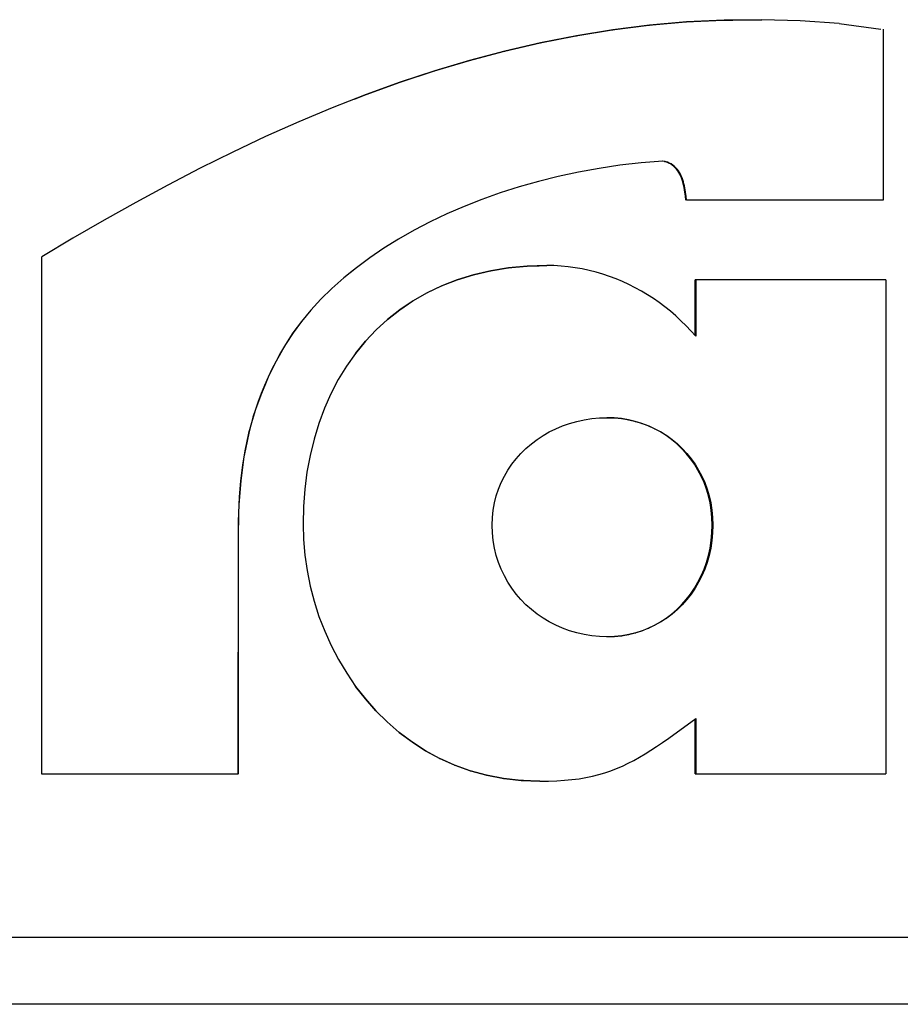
# Model space of a CAD drawing. Header units: millimetres. Extents: x 8 to 564, y 12 to 489.
# Tile 23 of 79: x 296.28 to 299.48, y 149.36 to 152.94. Entities that reach past the tile are written whole.
import ezdxf

# ---------------------------------------------------------------- set-up
doc = ezdxf.new("R2010")
doc.units = ezdxf.units.MM

msp = doc.modelspace()

# ---------------------------------------------------------------- linework, layer by layer
at = {"color": 7, "linetype": 'Continuous', "lineweight": 30}
for p, q in [((298.7038, 152.9274), (298.8397, 152.9342)), ((298.8422, 152.9342), (298.706, 152.9274)), ((298.8397, 152.9342), (298.8422, 152.9342)), ((298.9799, 152.9357), (298.8422, 152.9342)), ((298.9772, 152.9357), (298.9799, 152.9357)), ((299.1191, 152.9318), (298.9799, 152.9357)), ((299.2598, 152.9221), (299.1191, 152.9318)), ((298.3045, 152.8776), (298.4362, 152.8989)), ((298.4379, 152.8989), (298.306, 152.8776)), ((298.4362, 152.8989), (298.5693, 152.9156)), ((298.4362, 152.8989), (298.4379, 152.8989)), ((298.5712, 152.9156), (298.4379, 152.8989)), ((298.5693, 152.9156), (298.7038, 152.9274)), ((298.5693, 152.9156), (298.5712, 152.9156)), ((298.706, 152.9274), (298.5712, 152.9156)), ((298.7038, 152.9274), (298.706, 152.9274)), ((299.2598, 152.9221), (299.4116, 152.9012)), ((299.4196, 152.9012), (299.4196, 152.2802)), ((298.1742, 152.8518), (298.3045, 152.8776)), ((298.306, 152.8776), (298.1755, 152.8518)), ((298.3045, 152.8776), (298.306, 152.8776)), ((298.0453, 152.8219), (298.1742, 152.8518)), ((298.1755, 152.8518), (298.0463, 152.8219)), ((298.1742, 152.8518), (298.1755, 152.8518)), ((297.9177, 152.7879), (298.0453, 152.8219)), ((298.0463, 152.8219), (297.9184, 152.7879)), ((298.0453, 152.8219), (298.0463, 152.8219)), ((297.7914, 152.75), (297.9177, 152.7879)), ((297.9184, 152.7879), (297.7919, 152.75)), ((297.9177, 152.7879), (297.9184, 152.7879)), ((297.6663, 152.7086), (297.7914, 152.75)), ((297.7919, 152.75), (297.6666, 152.7086)), ((297.7914, 152.75), (297.7919, 152.75)), ((297.5425, 152.6638), (297.6663, 152.7086)), ((297.6666, 152.7086), (297.5426, 152.6638)), ((297.6663, 152.7086), (297.6666, 152.7086)), ((297.5426, 152.6638), (297.4198, 152.6159)), ((297.5, 152.6472), (297.5425, 152.6638)), ((297.5425, 152.6638), (297.5426, 152.6638)), ((297.4198, 152.6159), (297.2981, 152.5649)), ((297.2981, 152.5649), (297.1777, 152.5111)), ((297.1777, 152.5111), (297.0583, 152.4548)), ((297.0583, 152.4548), (296.9401, 152.3962)), ((296.9401, 152.3962), (296.8229, 152.3354)), ((298.3884, 152.3959), (298.3136, 152.3823)), ((298.4644, 152.4071), (298.3884, 152.3959)), ((298.5417, 152.416), (298.4644, 152.4071)), ((298.62, 152.4225), (298.5417, 152.416)), ((298.6264, 152.4207), (298.618, 152.4225)), ((298.6284, 152.4207), (298.62, 152.4225)), ((298.6264, 152.4207), (298.6284, 152.4207)), ((298.6342, 152.4183), (298.6264, 152.4207)), ((298.6363, 152.4183), (298.6284, 152.4207)), ((298.6342, 152.4183), (298.6363, 152.4183)), ((298.6414, 152.4153), (298.6342, 152.4183)), ((298.6435, 152.4153), (298.6363, 152.4183)), ((298.6414, 152.4153), (298.6435, 152.4153)), ((298.6481, 152.4118), (298.6414, 152.4153)), ((298.6502, 152.4118), (298.6435, 152.4153)), ((298.6481, 152.4118), (298.6502, 152.4118)), ((298.6543, 152.4078), (298.6481, 152.4118)), ((298.6564, 152.4078), (298.6502, 152.4118)), ((298.6543, 152.4078), (298.6564, 152.4078)), ((298.6599, 152.4033), (298.6543, 152.4078)), ((298.662, 152.4033), (298.6564, 152.4078)), ((298.6599, 152.4033), (298.662, 152.4033)), ((298.6651, 152.3984), (298.6599, 152.4033)), ((298.6672, 152.3984), (298.662, 152.4033)), ((298.6651, 152.3984), (298.6672, 152.3984)), ((298.6698, 152.3931), (298.6651, 152.3984)), ((298.672, 152.3931), (298.6672, 152.3984)), ((298.2403, 152.3666), (298.1685, 152.3487)), ((298.3136, 152.3823), (298.2403, 152.3666)), ((298.6698, 152.3931), (298.672, 152.3931)), ((298.6741, 152.3874), (298.6698, 152.3931)), ((298.6763, 152.3874), (298.672, 152.3931)), ((298.6741, 152.3874), (298.6763, 152.3874)), ((298.678, 152.3814), (298.6741, 152.3874)), ((298.6802, 152.3814), (298.6763, 152.3874)), ((298.678, 152.3814), (298.6802, 152.3814)), ((298.6815, 152.375), (298.678, 152.3814)), ((298.6837, 152.375), (298.6802, 152.3814)), ((298.6815, 152.375), (298.6837, 152.375)), ((298.6847, 152.3684), (298.6815, 152.375)), ((298.6869, 152.3684), (298.6837, 152.375)), ((298.6847, 152.3684), (298.6869, 152.3684)), ((298.6875, 152.3616), (298.6847, 152.3684)), ((298.6897, 152.3616), (298.6869, 152.3684)), ((298.6875, 152.3616), (298.6897, 152.3616)), ((298.69, 152.3545), (298.6875, 152.3616)), ((298.6922, 152.3545), (298.6897, 152.3616)), ((296.8229, 152.3354), (296.7068, 152.2726)), ((298.0982, 152.3288), (298.0297, 152.3069)), ((298.1685, 152.3487), (298.0982, 152.3288)), ((298.69, 152.3545), (298.6922, 152.3545)), ((298.6923, 152.3473), (298.69, 152.3545)), ((298.6944, 152.3473), (298.6922, 152.3545)), ((298.6923, 152.3473), (298.6944, 152.3473)), ((298.6942, 152.34), (298.6923, 152.3473)), ((298.6942, 152.34), (298.6964, 152.34)), ((298.696, 152.3325), (298.6942, 152.34)), ((298.6964, 152.34), (298.6944, 152.3473)), ((298.696, 152.3325), (298.6982, 152.3325)), ((298.6975, 152.325), (298.696, 152.3325)), ((298.6982, 152.3325), (298.6964, 152.34)), ((298.6975, 152.325), (298.6997, 152.325)), ((298.6988, 152.3174), (298.6975, 152.325)), ((298.6997, 152.325), (298.6982, 152.3325)), ((298.701, 152.3174), (298.6997, 152.325)), ((298.0297, 152.3069), (297.963, 152.2832)), ((298.6988, 152.3174), (298.701, 152.3174)), ((298.7, 152.3099), (298.6988, 152.3174)), ((298.7011, 152.3023), (298.7, 152.3099)), ((298.7022, 152.3099), (298.701, 152.3174)), ((298.702, 152.2948), (298.7011, 152.3023)), ((298.7036, 152.2802), (298.702, 152.2948)), ((298.7033, 152.3023), (298.7022, 152.3099)), ((298.7042, 152.2948), (298.7033, 152.3023)), ((298.7058, 152.2802), (298.7042, 152.2948)), ((296.7068, 152.2726), (296.5918, 152.2081)), ((297.8983, 152.2576), (297.8355, 152.2303)), ((297.963, 152.2832), (297.8983, 152.2576)), ((297.8355, 152.2303), (297.7748, 152.2014)), ((296.5918, 152.2081), (296.4777, 152.1421)), ((297.7748, 152.2014), (297.7164, 152.171)), ((297.7164, 152.171), (297.6603, 152.139)), ((296.4777, 152.1421), (296.3645, 152.0748)), ((297.6603, 152.139), (297.6066, 152.1057)), ((296.3645, 150.1959), (296.3645, 152.0748)), ((297.6066, 152.1057), (297.5555, 152.071)), ((297.5555, 152.071), (297.507, 152.0351)), ((298.0589, 152.0348), (298.1265, 152.0412)), ((298.1277, 152.0412), (298.0599, 152.0348)), ((298.1265, 152.0412), (298.1277, 152.0412)), ((298.1982, 152.0434), (298.1277, 152.0412)), ((298.1969, 152.0434), (298.1982, 152.0434)), ((298.2245, 152.0429), (298.1982, 152.0434)), ((298.2506, 152.0414), (298.2245, 152.0429)), ((298.2765, 152.0389), (298.2506, 152.0414)), ((298.3021, 152.0354), (298.2765, 152.0389)), ((297.507, 152.0351), (297.4612, 151.9981)), ((297.4981, 152.0279), (297.4613, 151.9981)), ((297.507, 152.0351), (297.507, 152.0351)), ((297.8729, 151.9915), (297.9321, 152.0098)), ((297.9329, 152.0098), (297.8736, 151.9915)), ((297.9321, 152.0098), (297.9941, 152.0243)), ((297.9321, 152.0098), (297.9329, 152.0098)), ((297.995, 152.0243), (297.9329, 152.0098)), ((297.9941, 152.0243), (298.0589, 152.0348)), ((297.9941, 152.0243), (297.995, 152.0243)), ((298.0599, 152.0348), (297.995, 152.0243)), ((298.0589, 152.0348), (298.0599, 152.0348)), ((298.3275, 152.0309), (298.3021, 152.0354)), ((298.3527, 152.0255), (298.3275, 152.0309)), ((298.3776, 152.0192), (298.3527, 152.0255)), ((298.4021, 152.012), (298.3776, 152.0192)), ((298.4264, 152.0038), (298.4021, 152.012)), ((298.4503, 151.9948), (298.4264, 152.0038)), ((297.4612, 151.9981), (297.4182, 151.9599)), ((297.4613, 151.9981), (297.4184, 151.9599)), ((297.4613, 151.9981), (297.4612, 151.9981)), ((297.7632, 151.944), (297.8166, 151.9695)), ((297.8172, 151.9695), (297.7637, 151.944)), ((297.8166, 151.9695), (297.8729, 151.9915)), ((297.8166, 151.9695), (297.8172, 151.9695)), ((297.8736, 151.9915), (297.8172, 151.9695)), ((297.8729, 151.9915), (297.8736, 151.9915)), ((298.4738, 151.985), (298.4503, 151.9948)), ((298.497, 151.9743), (298.4738, 151.985)), ((298.5198, 151.9627), (298.497, 151.9743)), ((298.7371, 151.7886), (298.7371, 151.991)), ((298.7394, 151.991), (298.7371, 151.991)), ((298.7394, 151.991), (298.7394, 151.7861)), ((299.4302, 151.991), (299.4302, 150.1977)), ((297.4182, 151.9599), (297.3782, 151.9208)), ((297.4184, 151.9599), (297.3785, 151.9208)), ((297.4184, 151.9599), (297.4182, 151.9599)), ((297.7127, 151.915), (297.7632, 151.944)), ((297.7637, 151.944), (297.7131, 151.915)), ((297.7632, 151.944), (297.7637, 151.944)), ((298.5422, 151.9504), (298.5198, 151.9627)), ((298.5641, 151.9372), (298.5422, 151.9504)), ((298.5856, 151.9233), (298.5641, 151.9372)), ((297.3782, 151.9208), (297.3412, 151.8808)), ((297.3785, 151.9208), (297.3415, 151.8808)), ((297.3785, 151.9208), (297.3782, 151.9208)), ((297.6651, 151.8828), (297.7127, 151.915)), ((297.7131, 151.915), (297.6654, 151.8828)), ((297.7127, 151.915), (297.7131, 151.915)), ((298.6067, 151.9087), (298.5856, 151.9233)), ((298.6272, 151.8932), (298.6067, 151.9087)), ((297.3412, 151.8808), (297.3074, 151.8399)), ((297.3415, 151.8808), (297.3078, 151.8399)), ((297.3415, 151.8808), (297.3412, 151.8808)), ((297.6204, 151.8475), (297.6651, 151.8828)), ((297.6654, 151.8828), (297.6206, 151.8475)), ((297.6651, 151.8828), (297.6654, 151.8828)), ((298.6473, 151.8771), (298.6272, 151.8932)), ((298.6668, 151.8602), (298.6473, 151.8771)), ((298.6858, 151.8427), (298.6668, 151.8602)), ((297.3074, 151.8399), (297.2768, 151.7983)), ((297.3078, 151.8399), (297.2772, 151.7983)), ((297.3078, 151.8399), (297.3074, 151.8399)), ((297.5787, 151.8092), (297.6204, 151.8475)), ((297.6206, 151.8475), (297.5788, 151.8092)), ((297.6204, 151.8475), (297.6206, 151.8475)), ((298.7043, 151.8245), (298.6858, 151.8427)), ((298.7221, 151.8056), (298.7043, 151.8245)), ((297.2768, 151.7983), (297.2495, 151.756)), ((297.2772, 151.7983), (297.25, 151.756)), ((297.2772, 151.7983), (297.2768, 151.7983)), ((297.5788, 151.8092), (297.54, 151.7681)), ((297.54, 151.7681), (297.5787, 151.8092)), ((297.5787, 151.8092), (297.5788, 151.8092)), ((298.7394, 151.7861), (298.7221, 151.8056)), ((297.2495, 151.756), (297.2321, 151.7261)), ((297.25, 151.756), (297.2326, 151.7261)), ((297.25, 151.756), (297.2495, 151.756)), ((297.54, 151.7681), (297.5042, 151.7242)), ((297.5042, 151.7242), (297.54, 151.7681)), ((297.54, 151.7681), (297.54, 151.7681)), ((297.2321, 151.7261), (297.2158, 151.6963)), ((297.2326, 151.7261), (297.2163, 151.6963)), ((297.2326, 151.7261), (297.2321, 151.7261)), ((297.5042, 151.7242), (297.4714, 151.6778)), ((297.5042, 151.7242), (297.5042, 151.7242)), ((297.2158, 151.6963), (297.2007, 151.6667)), ((297.2163, 151.6963), (297.2012, 151.6667)), ((297.2163, 151.6963), (297.2158, 151.6963)), ((297.2007, 151.6667), (297.1867, 151.6373)), ((297.2012, 151.6667), (297.1872, 151.6373)), ((297.2012, 151.6667), (297.2007, 151.6667)), ((297.4714, 151.6778), (297.4416, 151.629)), ((297.1867, 151.6373), (297.1737, 151.6081)), ((297.1872, 151.6373), (297.1743, 151.6081)), ((297.1872, 151.6373), (297.1867, 151.6373)), ((297.4416, 151.629), (297.4149, 151.5779)), ((297.1617, 151.579), (297.1508, 151.5499)), ((297.1624, 151.579), (297.1514, 151.5499)), ((297.1737, 151.6081), (297.1617, 151.579)), ((297.1624, 151.579), (297.1617, 151.579)), ((297.1743, 151.6081), (297.1624, 151.579)), ((297.1743, 151.6081), (297.1737, 151.6081)), ((297.4149, 151.5779), (297.3913, 151.5247)), ((297.1508, 151.5499), (297.1408, 151.521)), ((297.1514, 151.5499), (297.1414, 151.521)), ((297.1514, 151.5499), (297.1508, 151.5499)), ((297.1408, 151.521), (297.1316, 151.4921)), ((297.1414, 151.521), (297.1323, 151.4921)), ((297.1414, 151.521), (297.1408, 151.521)), ((297.3913, 151.5247), (297.3707, 151.4694)), ((297.1316, 151.4921), (297.1234, 151.4633)), ((297.1323, 151.4921), (297.1241, 151.4633)), ((297.1323, 151.4921), (297.1316, 151.4921)), ((297.3707, 151.4694), (297.3533, 151.4123)), ((298.2561, 151.4609), (298.2815, 151.4698)), ((298.2815, 151.4698), (298.3076, 151.4772)), ((298.3076, 151.4772), (298.3345, 151.483)), ((298.3345, 151.483), (298.3619, 151.4872)), ((298.3619, 151.4872), (298.3899, 151.4898)), ((298.3899, 151.4898), (298.4184, 151.4904)), ((298.4433, 151.4898), (298.4168, 151.4904)), ((298.4184, 151.4904), (298.445, 151.4898)), ((298.4433, 151.4898), (298.445, 151.4898)), ((298.4693, 151.4872), (298.4433, 151.4898)), ((298.445, 151.4898), (298.4711, 151.4872)), ((298.4693, 151.4872), (298.4711, 151.4872)), ((298.4947, 151.483), (298.4693, 151.4872)), ((298.4711, 151.4872), (298.4966, 151.483)), ((298.4947, 151.483), (298.4966, 151.483)), ((298.5195, 151.4772), (298.4947, 151.483)), ((298.4966, 151.483), (298.5214, 151.4772)), ((298.5195, 151.4772), (298.5214, 151.4772)), ((298.5436, 151.4698), (298.5195, 151.4772)), ((298.5214, 151.4772), (298.5455, 151.4698)), ((298.5436, 151.4698), (298.5455, 151.4698)), ((298.5669, 151.4609), (298.5436, 151.4698)), ((298.5455, 151.4698), (298.5689, 151.4609)), ((297.116, 151.4346), (297.1093, 151.4058)), ((297.1167, 151.4346), (297.1101, 151.4058)), ((297.1234, 151.4633), (297.116, 151.4346)), ((297.1167, 151.4346), (297.116, 151.4346)), ((297.1241, 151.4633), (297.1167, 151.4346)), ((297.1241, 151.4633), (297.1234, 151.4633)), ((298.185, 151.4258), (298.2078, 151.4388)), ((298.2078, 151.4388), (298.2315, 151.4506)), ((298.2315, 151.4506), (298.2561, 151.4609)), ((298.5669, 151.4609), (298.5689, 151.4609)), ((298.5895, 151.4506), (298.5669, 151.4609)), ((298.5689, 151.4609), (298.5915, 151.4506)), ((298.5895, 151.4506), (298.5915, 151.4506)), ((298.6112, 151.4388), (298.5895, 151.4506)), ((298.5915, 151.4506), (298.6132, 151.4388)), ((298.6112, 151.4388), (298.6132, 151.4388)), ((298.6319, 151.4258), (298.6112, 151.4388)), ((298.6132, 151.4388), (298.634, 151.4258)), ((297.1093, 151.4058), (297.1035, 151.377)), ((297.1101, 151.4058), (297.1042, 151.377)), ((297.1101, 151.4058), (297.1093, 151.4058)), ((297.3533, 151.4123), (297.339, 151.3535)), ((298.123, 151.3788), (298.1426, 151.3957)), ((298.1426, 151.3957), (298.1633, 151.4114)), ((298.1633, 151.4114), (298.185, 151.4258)), ((298.6319, 151.4258), (298.634, 151.4258)), ((298.6518, 151.4114), (298.6319, 151.4258)), ((298.634, 151.4258), (298.6539, 151.4114)), ((298.6518, 151.4114), (298.6539, 151.4114)), ((298.6706, 151.3957), (298.6518, 151.4114)), ((298.6539, 151.4114), (298.6727, 151.3957)), ((298.6706, 151.3957), (298.6727, 151.3957)), ((298.6883, 151.3788), (298.6706, 151.3957)), ((298.6727, 151.3957), (298.6905, 151.3788)), ((297.1035, 151.377), (297.0983, 151.3482)), ((297.1042, 151.377), (297.099, 151.3482)), ((297.1042, 151.377), (297.1035, 151.377)), ((298.0875, 151.3417), (298.1046, 151.3608)), ((298.1046, 151.3608), (298.123, 151.3788)), ((298.6883, 151.3788), (298.6905, 151.3788)), ((298.705, 151.3608), (298.6883, 151.3788)), ((298.6905, 151.3788), (298.7072, 151.3608)), ((298.705, 151.3608), (298.7072, 151.3608)), ((298.7204, 151.3417), (298.705, 151.3608)), ((298.7072, 151.3608), (298.7227, 151.3417)), ((297.0983, 151.3482), (297.0938, 151.3194)), ((297.099, 151.3482), (297.0945, 151.3194)), ((297.099, 151.3482), (297.0983, 151.3482)), ((297.339, 151.3535), (297.3278, 151.2931)), ((298.0718, 151.3215), (298.0875, 151.3417)), ((298.7204, 151.3417), (298.7227, 151.3417)), ((298.7347, 151.3215), (298.7204, 151.3417)), ((298.7227, 151.3417), (298.7369, 151.3215)), ((297.09, 151.2905), (297.0867, 151.2615)), ((297.0907, 151.2905), (297.0875, 151.2615)), ((297.0938, 151.3194), (297.09, 151.2905)), ((297.0907, 151.2905), (297.09, 151.2905)), ((297.0946, 151.3194), (297.0907, 151.2905)), ((297.0946, 151.3194), (297.0938, 151.3194)), ((297.3278, 151.2931), (297.3198, 151.2313)), ((298.0445, 151.2782), (298.0574, 151.3003)), ((298.0574, 151.3003), (298.0718, 151.3215)), ((298.7347, 151.3215), (298.7369, 151.3215)), ((298.7476, 151.3003), (298.7347, 151.3215)), ((298.7369, 151.3215), (298.7499, 151.3003)), ((298.7476, 151.3003), (298.7499, 151.3003)), ((298.7593, 151.2782), (298.7476, 151.3003)), ((298.7499, 151.3003), (298.7616, 151.2782)), ((297.0867, 151.2615), (297.084, 151.2324)), ((297.0875, 151.2615), (297.0848, 151.2324)), ((297.0875, 151.2615), (297.0867, 151.2615)), ((298.0232, 151.2312), (298.033, 151.2551)), ((298.033, 151.2551), (298.0445, 151.2782)), ((298.7593, 151.2782), (298.7616, 151.2782)), ((298.7695, 151.2551), (298.7593, 151.2782)), ((298.7616, 151.2782), (298.7719, 151.2551)), ((298.7695, 151.2551), (298.7719, 151.2551)), ((298.7784, 151.2312), (298.7695, 151.2551)), ((298.7719, 151.2551), (298.7807, 151.2312)), ((297.084, 151.2324), (297.0818, 151.2032)), ((297.0848, 151.2324), (297.0826, 151.2032)), ((297.0848, 151.2324), (297.084, 151.2324)), ((297.3198, 151.2313), (297.315, 151.1682)), ((298.015, 151.2065), (298.0232, 151.2312)), ((298.7784, 151.2312), (298.7807, 151.2312)), ((298.7857, 151.2065), (298.7784, 151.2312)), ((298.7807, 151.2312), (298.7881, 151.2065)), ((297.0818, 151.2032), (297.0801, 151.1738)), ((297.0826, 151.2032), (297.0809, 151.1738)), ((298.0038, 151.1548), (298.0085, 151.181)), ((298.0085, 151.181), (298.015, 151.2065)), ((298.7857, 151.2065), (298.7881, 151.2065)), ((298.7915, 151.181), (298.7857, 151.2065)), ((298.7881, 151.2065), (298.7939, 151.181)), ((298.7915, 151.181), (298.7939, 151.181)), ((298.7957, 151.1548), (298.7915, 151.181)), ((298.7939, 151.181), (298.7981, 151.1548)), ((297.0789, 151.1443), (297.078, 151.1146)), ((297.0796, 151.1443), (297.0788, 151.1146)), ((297.0801, 151.1738), (297.0789, 151.1443)), ((297.0809, 151.1738), (297.0796, 151.1443)), ((297.315, 151.1682), (297.3134, 151.104)), ((298.0009, 151.1279), (298.0038, 151.1548)), ((298.7957, 151.1548), (298.7981, 151.1548)), ((298.7983, 151.1279), (298.7957, 151.1548)), ((298.7981, 151.1548), (298.8007, 151.1279)), ((297.078, 151.1146), (297.0776, 151.0846)), ((297.0788, 151.1146), (297.0783, 151.0846)), ((298, 151.1005), (298.0009, 151.1279)), ((298.7983, 151.1279), (298.8007, 151.1279)), ((298.7992, 151.1005), (298.7983, 151.1279)), ((298.8007, 151.1279), (298.8015, 151.1005)), ((297.0776, 151.0846), (297.0767, 150.1959)), ((297.0783, 151.0846), (297.0774, 150.1959)), ((297.3134, 151.104), (297.315, 151.0479)), ((298.0009, 151.0721), (298, 151.1005)), ((298.7983, 151.0721), (298.7992, 151.1005)), ((298.7992, 151.1005), (298.8015, 151.1005)), ((298.8015, 151.1005), (298.8007, 151.0721)), ((297.315, 151.0479), (297.3199, 150.9917)), ((298.0038, 151.0443), (298.0009, 151.0721)), ((298.0085, 151.0172), (298.0038, 151.0443)), ((298.7915, 151.0172), (298.7957, 151.0443)), ((298.7981, 151.0443), (298.7939, 151.0172)), ((298.7957, 151.0443), (298.7983, 151.0721)), ((298.7957, 151.0443), (298.7981, 151.0443)), ((298.8007, 151.0721), (298.7981, 151.0443)), ((298.7983, 151.0721), (298.8007, 151.0721)), ((298.015, 150.9908), (298.0085, 151.0172)), ((298.7857, 150.9908), (298.7915, 151.0172)), ((298.7939, 151.0172), (298.7881, 150.9908)), ((298.7915, 151.0172), (298.7939, 151.0172)), ((297.3199, 150.9917), (297.328, 150.9355)), ((298.0232, 150.9652), (298.015, 150.9908)), ((298.033, 150.9404), (298.0232, 150.9652)), ((298.7695, 150.9404), (298.7784, 150.9652)), ((298.7807, 150.9652), (298.7719, 150.9404)), ((298.7784, 150.9652), (298.7857, 150.9908)), ((298.7784, 150.9652), (298.7807, 150.9652)), ((298.7881, 150.9908), (298.7807, 150.9652)), ((298.7857, 150.9908), (298.7881, 150.9908)), ((297.328, 150.9355), (297.3394, 150.8796)), ((298.0445, 150.9165), (298.033, 150.9404)), ((298.7593, 150.9165), (298.7695, 150.9404)), ((298.7719, 150.9404), (298.7616, 150.9165)), ((298.7695, 150.9404), (298.7719, 150.9404)), ((298.0574, 150.8935), (298.0445, 150.9165)), ((298.7476, 150.8935), (298.7593, 150.9165)), ((298.7616, 150.9165), (298.7499, 150.8935)), ((298.7593, 150.9165), (298.7616, 150.9165)), ((297.3394, 150.8796), (297.3538, 150.8242)), ((298.0718, 150.8714), (298.0574, 150.8935)), ((298.0875, 150.8504), (298.0718, 150.8714)), ((298.7204, 150.8504), (298.7347, 150.8714)), ((298.7369, 150.8714), (298.7227, 150.8504)), ((298.7347, 150.8714), (298.7476, 150.8935)), ((298.7347, 150.8714), (298.7369, 150.8714)), ((298.7499, 150.8935), (298.7369, 150.8714)), ((298.7476, 150.8935), (298.7499, 150.8935)), ((297.3538, 150.8242), (297.3714, 150.7695)), ((298.1046, 150.8305), (298.0875, 150.8504)), ((298.123, 150.8118), (298.1046, 150.8305)), ((298.6883, 150.8118), (298.705, 150.8305)), ((298.7072, 150.8305), (298.6905, 150.8118)), ((298.705, 150.8305), (298.7204, 150.8504)), ((298.705, 150.8305), (298.7072, 150.8305)), ((298.7227, 150.8504), (298.7072, 150.8305)), ((298.7204, 150.8504), (298.7227, 150.8504)), ((298.1426, 150.7942), (298.123, 150.8118)), ((298.1633, 150.7779), (298.1426, 150.7942)), ((298.6518, 150.7779), (298.6706, 150.7942)), ((298.6727, 150.7942), (298.6539, 150.7779)), ((298.6706, 150.7942), (298.6883, 150.8118)), ((298.6706, 150.7942), (298.6727, 150.7942)), ((298.6905, 150.8118), (298.6727, 150.7942)), ((298.6883, 150.8118), (298.6905, 150.8118)), ((297.3714, 150.7695), (297.392, 150.7158)), ((298.185, 150.7628), (298.1633, 150.7779)), ((298.2078, 150.7492), (298.185, 150.7628)), ((298.6112, 150.7492), (298.6319, 150.7628)), ((298.634, 150.7628), (298.6132, 150.7492)), ((298.6319, 150.7628), (298.6518, 150.7779)), ((298.6319, 150.7628), (298.634, 150.7628)), ((298.6539, 150.7779), (298.634, 150.7628)), ((298.6518, 150.7779), (298.6539, 150.7779)), ((297.392, 150.7158), (297.4156, 150.6633)), ((298.2315, 150.7369), (298.2078, 150.7492)), ((298.2561, 150.7261), (298.2315, 150.7369)), ((298.2815, 150.7168), (298.2561, 150.7261)), ((298.3076, 150.7091), (298.2815, 150.7168)), ((298.5195, 150.7091), (298.5436, 150.7168)), ((298.5455, 150.7168), (298.5214, 150.7091)), ((298.5436, 150.7168), (298.5669, 150.7261)), ((298.5436, 150.7168), (298.5455, 150.7168)), ((298.5689, 150.7261), (298.5455, 150.7168)), ((298.5669, 150.7261), (298.5895, 150.7369)), ((298.5669, 150.7261), (298.5689, 150.7261)), ((298.5915, 150.7369), (298.5689, 150.7261)), ((298.5895, 150.7369), (298.6112, 150.7492)), ((298.5895, 150.7369), (298.5915, 150.7369)), ((298.6132, 150.7492), (298.5915, 150.7369)), ((298.6112, 150.7492), (298.6132, 150.7492)), ((298.3345, 150.703), (298.3076, 150.7091)), ((298.3619, 150.6986), (298.3345, 150.703)), ((298.3899, 150.6959), (298.3619, 150.6986)), ((298.4184, 150.695), (298.3899, 150.6959)), ((298.4168, 150.695), (298.4433, 150.6959)), ((298.445, 150.6959), (298.4184, 150.695)), ((298.4433, 150.6959), (298.4693, 150.6986)), ((298.4433, 150.6959), (298.445, 150.6959)), ((298.4711, 150.6986), (298.445, 150.6959)), ((298.4693, 150.6986), (298.4947, 150.703)), ((298.4693, 150.6986), (298.4711, 150.6986)), ((298.4966, 150.703), (298.4711, 150.6986)), ((298.4947, 150.703), (298.5195, 150.7091)), ((298.4947, 150.703), (298.4966, 150.703)), ((298.5214, 150.7091), (298.4966, 150.703)), ((298.5195, 150.7091), (298.5214, 150.7091)), ((297.4156, 150.6633), (297.4423, 150.6122)), ((297.4423, 150.6122), (297.4719, 150.5627)), ((297.4719, 150.5627), (297.5044, 150.5151)), ((297.5044, 150.5151), (297.5398, 150.4696)), ((297.5397, 150.4696), (297.5044, 150.5151)), ((297.5044, 150.5151), (297.5044, 150.5151)), ((297.5397, 150.4696), (297.5398, 150.4696)), ((297.5778, 150.4265), (297.5397, 150.4696)), ((297.5398, 150.4696), (297.578, 150.4265)), ((297.5778, 150.4265), (297.578, 150.4265)), ((297.6187, 150.3859), (297.5778, 150.4265)), ((297.578, 150.4265), (297.619, 150.3859)), ((298.6415, 150.3275), (298.7394, 150.3988)), ((298.7371, 150.1977), (298.7371, 150.3971)), ((298.7394, 150.3988), (298.7394, 150.1977)), ((297.6187, 150.3859), (297.619, 150.3859)), ((297.6624, 150.3481), (297.6187, 150.3859)), ((297.619, 150.3859), (297.6627, 150.3481)), ((297.6624, 150.3481), (297.6627, 150.3481)), ((297.7088, 150.3133), (297.6624, 150.3481)), ((297.6627, 150.3481), (297.7092, 150.3133)), ((298.6192, 150.3118), (298.6415, 150.3275)), ((297.7088, 150.3133), (297.7092, 150.3133)), ((297.7579, 150.2817), (297.7088, 150.3133)), ((297.7092, 150.3133), (297.7583, 150.2817)), ((298.5762, 150.2831), (298.5974, 150.2971)), ((298.5974, 150.2971), (298.6192, 150.3118)), ((297.7579, 150.2817), (297.7583, 150.2817)), ((297.8095, 150.2536), (297.7579, 150.2817)), ((297.7583, 150.2817), (297.8101, 150.2536)), ((297.8095, 150.2536), (297.8101, 150.2536)), ((297.8638, 150.2293), (297.8096, 150.2536)), ((297.8101, 150.2536), (297.8645, 150.2293)), ((298.5142, 150.2464), (298.5347, 150.2578)), ((298.5347, 150.2578), (298.5553, 150.27)), ((298.5553, 150.27), (298.5762, 150.2831)), ((297.8638, 150.2293), (297.8645, 150.2293)), ((297.9207, 150.2088), (297.8638, 150.2293)), ((297.8645, 150.2293), (297.9214, 150.2088)), ((298.4311, 150.2089), (298.4523, 150.2171)), ((298.4523, 150.2171), (298.4731, 150.226)), ((298.4731, 150.226), (298.4937, 150.2358)), ((298.4937, 150.2358), (298.5142, 150.2464)), ((297.9207, 150.2088), (297.9214, 150.2088)), ((297.98, 150.1925), (297.9207, 150.2088)), ((297.9214, 150.2088), (297.9809, 150.1925)), ((297.98, 150.1925), (297.9809, 150.1925)), ((298.0419, 150.1805), (297.98, 150.1925)), ((297.9809, 150.1925), (298.0429, 150.1805)), ((298.0419, 150.1805), (298.0429, 150.1805)), ((298.1061, 150.1732), (298.0419, 150.1805)), ((298.0429, 150.1805), (298.1072, 150.1732)), ((298.2901, 150.1767), (298.3159, 150.1801)), ((298.3159, 150.1801), (298.3406, 150.1843)), ((298.3406, 150.1843), (298.3643, 150.1893)), ((298.3643, 150.1893), (298.3872, 150.195)), ((298.3872, 150.195), (298.4095, 150.2016)), ((298.4095, 150.2016), (298.4311, 150.2089)), ((298.7371, 150.1977), (298.7394, 150.1977)), ((298.1061, 150.1732), (298.1072, 150.1732)), ((298.1072, 150.1732), (298.174, 150.1707)), ((298.1728, 150.1707), (298.174, 150.1707)), ((298.174, 150.1707), (298.2052, 150.1711)), ((298.2052, 150.1711), (298.2349, 150.1722)), ((298.2349, 150.1722), (298.2632, 150.1741)), ((298.2632, 150.1741), (298.2901, 150.1767)), ((301.2585, 149.6034), (293.7415, 149.6034)), ((301.499, 149.3609), (293.501, 149.3609))]:
    msp.add_line(p, q, dxfattribs=at)
for centre, major_axis, ratio, start_param, end_param in [((297.5, 152.9357), (27.25, 0.2995), 0.000597, 4.761562, 4.766605), ((297.5, 152.0434), (27.25, 0.8379), 0.000786, 4.735356, 4.737942), ((297.5, 150.1732), (27.25, -1.0169), 0.000829, 1.546133, 1.548582)]:
    msp.add_ellipse(centre, major_axis=major_axis, ratio=ratio, start_param=start_param, end_param=end_param, dxfattribs=at)
for points in [[(299.4196, 152.2802), (299.3007, 152.2802), (299.0629, 152.2802), (298.8248, 152.2802), (298.7058, 152.2802)], [(299.4302, 151.991), (299.3151, 151.991), (299.085, 151.991), (298.8546, 151.991), (298.7394, 151.991)], [(297.0767, 150.1959), (296.9579, 150.1959), (296.7205, 150.1959), (296.4832, 150.1959), (296.3645, 150.1959)], [(298.7394, 150.1977), (298.8546, 150.1977), (299.085, 150.1977), (299.3151, 150.1977), (299.4302, 150.1977)]]:
    msp.add_open_spline(points, degree=3, dxfattribs=at)

doc.saveas('drawing.dxf')
